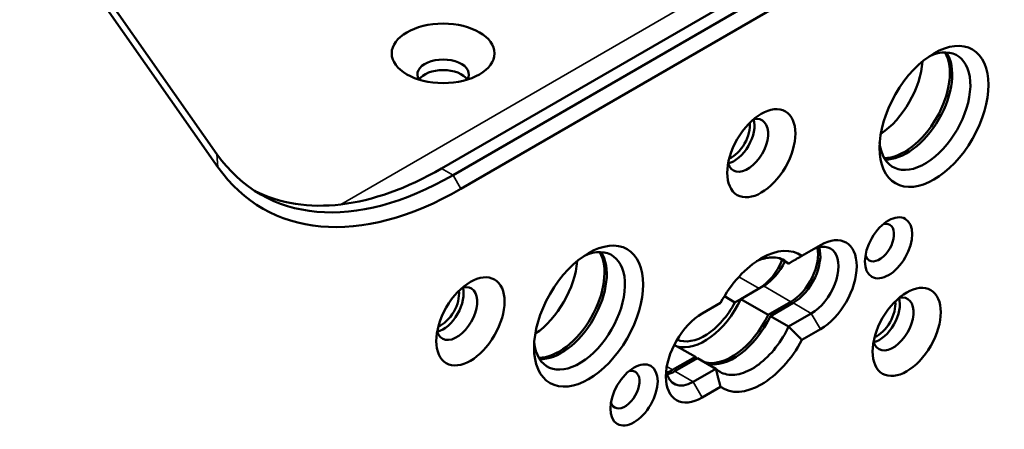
# Paper-space layout 'Sheet_1' of a CAD drawing. Header units: millimetres. Extents: x 1 to 117, y 1 to 117.
# Tile 23 of 73: x 90.12 to 93.13, y 22.72 to 23.97. Entities that reach past the tile are written whole.
import ezdxf

# ---------------------------------------------------------------- set-up
doc = ezdxf.new("R2010")
doc.units = ezdxf.units.MM
doc.layers.add('Visible (ISO)', color=7, linetype='Continuous', lineweight=50)
doc.layers.add('Visible Narrow (ISO)', color=7, linetype='Continuous', lineweight=35)

psp = doc.layouts.new('Sheet_1')

# ---------------------------------------------------------------- linework, layer by layer
at = {"layer": 'Visible (ISO)'}
for p, q in [((93.2503, 24.57721), (91.41079, 23.51517)), ((93.2856, 24.55683), (91.44609, 23.49479)), ((93.30971, 24.51507), (91.4702, 23.45303)), ((90.72282, 23.55939), (90.07294, 24.48393)), ((90.07617, 24.44403), (90.72605, 23.51949)), ((92.57091, 23.28058), (92.51445, 23.24798)), ((92.47347, 23.22432), (92.44563, 23.2404)), ((92.30933, 23.10545), (92.38299, 23.14798)), ((92.32731, 23.11583), (92.39691, 23.15601)), ((92.26546, 23.10423), (92.209, 23.07163)), ((92.27687, 23.12419), (92.30933, 23.10545)), ((92.32731, 23.11583), (92.41083, 23.06761)), ((92.41083, 23.06761), (92.48043, 23.10779)), ((92.48739, 23.10378), (92.41779, 23.06359)), ((92.47347, 23.03145), (92.54307, 23.07163)), ((92.41779, 23.06359), (92.47347, 23.03145)), ((92.51445, 22.99082), (92.5709, 23.02341)), ((92.18812, 22.93903), (92.12361, 22.97628)), ((92.11852, 22.89885), (92.18812, 22.93903)), ((92.19508, 22.93501), (92.12548, 22.89483)), ((92.25076, 22.90287), (92.19508, 22.93501)), ((92.18116, 22.86268), (92.25075, 22.90286)), ((92.209, 22.81447), (92.26545, 22.84706))]:
    psp.add_line(p, q, dxfattribs=at)
for centre, major_axis in [((91.41559, 23.86723), (0.15748, 0)), ((92.91889, 23.67436), (0.11811, 0.20457)), ((92.38995, 23.56185), (0.07382, 0.12786)), ((92.7797, 23.27254), (0.05118, 0.08865)), ((91.86101, 23.06359), (0.11811, 0.20457)), ((91.49911, 23.04752), (0.07382, 0.12786)), ((92.83537, 23.01538), (0.07382, 0.12786)), ((92.00021, 22.8225), (0.05118, 0.08865))]:
    psp.add_ellipse(centre, major_axis=major_axis, ratio=0.5773503, dxfattribs=at)
for centre, major_axis, start_param, end_param in [((92.89105, 23.69043), (-0.09843, -0.17048), 5.5933682, 10.1145951), ((92.82841, 23.7266), (-0.09843, -0.17048), 0.3238281, 2.8177645), ((92.83537, 23.72258), (0.09843, 0.17048), 3.4283492, 5.9964288), ((91.41559, 23.80294), (0.07874, 0), 5.9218182, 9.7861451), ((92.7449, 23.77481), (-0.09843, -0.17048), 0.8624407, 2.279152), ((91.41559, 23.7708), (-0.07874, 0), 3.5029598, 5.9218182), ((91.41559, 23.7708), (0.07874, 0), 0.3613671, 2.7802255), ((92.34819, 23.58596), (-0.04429, -0.07671), 5.7923026, 9.9156606), ((92.30644, 23.61007), (-0.04429, -0.07671), 0.4908827, 2.65071), ((92.29948, 23.61409), (0.03937, 0.06819), 3.7872463, 5.6375316), ((91.44609, 24.45915), (-0.59055, -1.02286), 6.0213859, 7.0685835), ((91.4702, 24.44523), (-0.6076, -1.05239), 6.0213859, 7.0685835), ((91.41079, 24.47953), (-0.59055, -1.02286), 0.0298903, 0.7853982), ((92.75186, 23.28861), (-0.0315, -0.05455), 5.7755228, 9.9324405), ((92.5709, 23.15199), (0.07874, 0.13638), 3.9269924, 7.0685789), ((91.83318, 23.07967), (-0.09843, -0.17048), 5.5933682, 10.1145951), ((92.54307, 23.16807), (0.05906, 0.10229), 3.9269908, 7.0685835), ((91.77054, 23.11583), (-0.09843, -0.17048), 0.3238281, 2.8177645), ((91.7775, 23.11181), (0.09843, 0.17048), 3.4283492, 5.9964288), ((92.38995, 23.04752), (0.11811, 0.20457), 6.2275166, 7.9096503), ((92.48043, 23.20423), (0.05906, 0.10229), 3.9269908, 5.7241954), ((92.48739, 23.20021), (-0.05906, -0.10229), 0.7853982, 2.65071), ((91.68702, 23.16405), (-0.09843, -0.17048), 0.8624407, 2.279152), ((92.38299, 23.24441), (0.05906, 0.10229), 3.9269908, 4.9503301), ((92.39691, 23.25245), (-0.05906, -0.10229), 0.7853982, 1.688922), ((91.45735, 23.07163), (-0.04429, -0.07671), 5.7923026, 9.9156606), ((91.41559, 23.09574), (-0.04429, -0.07671), 0.4908827, 2.65071), ((91.40863, 23.09976), (0.03937, 0.06819), 3.7872463, 5.6375316), ((92.21596, 23.14798), (-0.08858, -0.15343), 0.0542404, 1.6264668), ((92.21596, 23.14798), (-0.09843, -0.17048), 0.1418971, 1.7126934), ((92.79362, 23.03949), (-0.04429, -0.07671), 5.7923026, 9.9156606), ((92.75186, 23.06359), (-0.04429, -0.07671), 0.4908827, 2.65071), ((92.7449, 23.06761), (0.03937, 0.06819), 3.7872463, 5.6375316), ((92.209, 22.94305), (-0.07874, -0.13638), 3.9269924, 7.0685789), ((92.29948, 23.09976), (-0.09843, -0.17048), 0.1418971, 1.7126934), ((92.30644, 23.09574), (-0.09843, -0.17048), 0.1418971, 1.7126934), ((92.38995, 23.04752), (-0.11811, -0.20457), 6.2275166, 7.9096503), ((92.29948, 23.09976), (-0.09843, -0.17048), 6.1412883, 6.2053716), ((91.97237, 22.83858), (-0.0315, -0.05455), 5.7755228, 9.9324405), ((92.18116, 22.95912), (-0.05906, -0.10229), 5.6530481, 7.0685835), ((92.11852, 22.99528), (0.05906, 0.10229), 3.7005825, 3.9269908), ((92.12548, 22.99127), (-0.05906, -0.10229), 0.4908827, 0.7853982)]:
    psp.add_ellipse(centre, major_axis=major_axis, ratio=0.5773503, start_param=start_param, end_param=end_param, dxfattribs=at)
for points, knots in [([(92.47347, 23.22432), (92.46943, 23.22816), (92.46509, 23.23144), (92.44818, 23.24121), (92.43253, 23.24454), (92.40252, 23.24157), (92.38882, 23.23747), (92.3754, 23.23124)], [0.30721734, 0.30721734, 0.30721734, 0.30721734, 0.37668136, 0.37668136, 0.56502363, 0.56502363, 0.7062667, 0.7062667, 0.7062667, 0.7062667]), ([(92.25076, 22.90287), (92.25479, 22.89903), (92.25913, 22.89575), (92.27604, 22.88598), (92.2917, 22.88265), (92.32599, 22.88605), (92.34463, 22.89278), (92.37959, 22.91296), (92.39823, 22.92775), (92.43253, 22.96395), (92.44818, 22.98536), (92.4651, 23.01466), (92.46943, 23.02294), (92.47347, 23.03145)], [1.8139676, 1.8139676, 1.8139676, 1.8139676, 1.88342799, 1.88342799, 2.07177026, 2.07177026, 2.26011253, 2.26011253, 2.44845701, 2.44845701, 2.6368015, 2.6368015, 2.70626861, 2.70626861, 2.70626861, 2.70626861])]:
    psp.add_open_spline(points, degree=3, knots=knots, dxfattribs=at)
for points, weights in [([(92.51445, 23.24798), (92.49319, 23.23571), (92.47347, 23.22432)], [0.999997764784, 0.999997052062, 0.999997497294]), ([(92.51445, 22.99082), (92.49318, 23.01248), (92.47347, 23.03145)], [0.999997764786, 0.999997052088, 0.999997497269]), ([(92.26545, 22.84706), (92.25733, 22.87631), (92.25076, 22.90287)], [0.999997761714, 0.999997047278, 0.999997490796])]:
    psp.add_rational_spline(points, weights, degree=2, dxfattribs=at)
at = {"layer": 'Visible Narrow (ISO)'}
for p, q in [((91.10269, 23.40531), (93.53886, 24.81183)), ((90.72605, 23.51949), (90.72282, 23.55939)), ((91.41079, 23.51517), (91.44609, 23.49479)), ((91.44609, 23.49479), (91.4702, 23.45303)), ((92.38299, 23.14798), (92.32123, 23.18364)), ((92.48043, 23.10779), (92.39691, 23.15601)), ((92.54307, 23.07163), (92.48739, 23.10378)), ((92.5709, 23.02341), (92.54307, 23.07163)), ((92.10049, 22.90926), (92.11852, 22.89885)), ((92.12548, 22.89483), (92.18116, 22.86268)), ((92.18116, 22.86268), (92.209, 22.81447))]:
    psp.add_line(p, q, dxfattribs=at)

doc.saveas('drawing.dxf')
